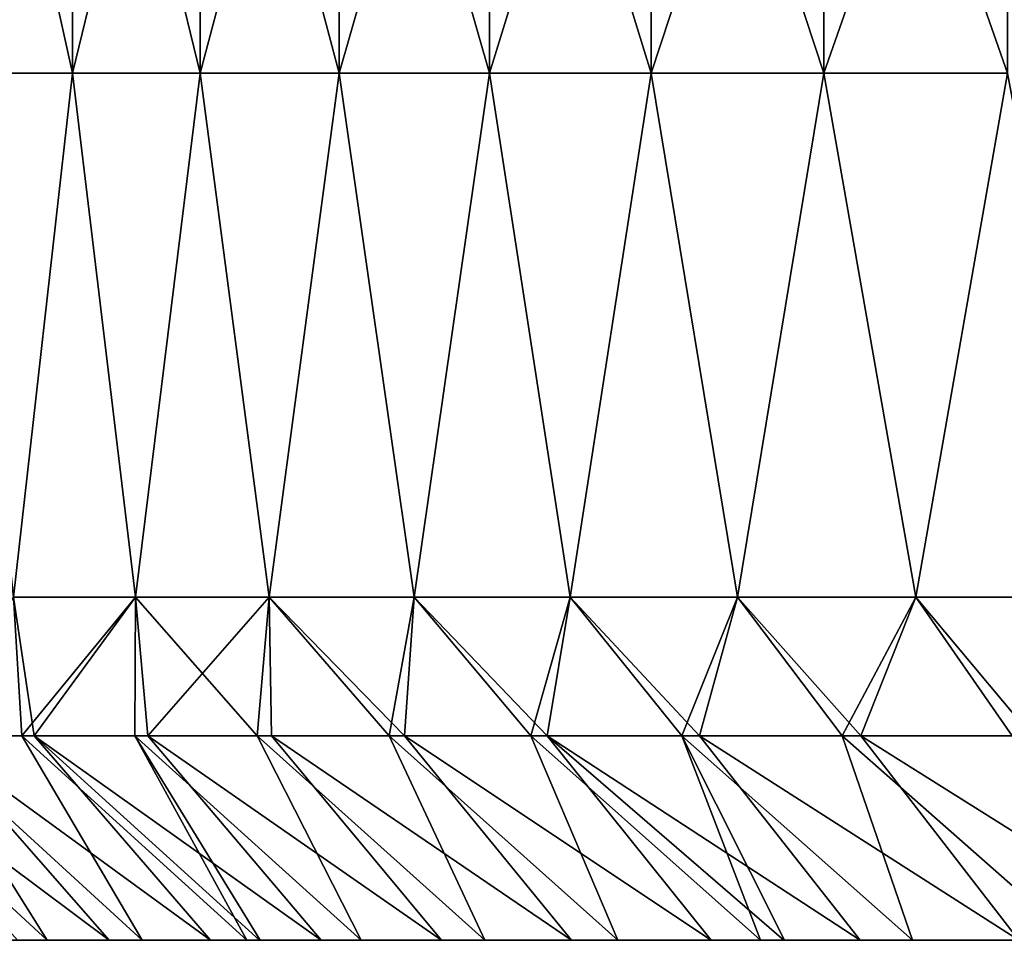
# Model space of a CAD drawing. Header units: inches. Extents: x -3.56 to 3.56, y -0.38 to 0.62.
# Tile 2 of 256: x -3.47 to -3.32, y -0.06 to 0.08. Entities that reach past the tile are written whole.
import ezdxf

# ---------------------------------------------------------------- set-up
doc = ezdxf.new("R2010")
doc.units = ezdxf.units.IN
doc.header["$LTSCALE"] = 65.185185
doc.header["$MEASUREMENT"] = 0
for name, color, linetype in [('2', 7, 'CONTINUOUS'), ('50', 7, 'CONTINUOUS'), ('51', 7, 'CONTINUOUS')]:
    doc.layers.add(name, color=color, linetype=linetype)

msp = doc.modelspace()

# ---------------------------------------------------------------- linework, layer by layer
at = {"layer": '2', "color": 13, "linetype": 'Continuous', "true_color": 0xd67263}
for points in [[(-3.46418, 0.06998, -0.83119), (-3.48195, 0.06998, -0.7533), (-3.46418, 0.15006, -0.83119), (-3.46418, 0.06998, -0.83119)], [(-3.46418, 0.15006, -0.83119), (-3.48195, 0.06998, -0.7533), (-3.48195, 0.15006, -0.7533), (-3.46418, 0.15006, -0.83119)], [(-3.48195, 0.06998, 0.7533), (-3.46418, 0.06998, 0.83119), (-3.48195, 0.15006, 0.7533), (-3.48195, 0.06998, 0.7533)], [(-3.48195, 0.15006, 0.7533), (-3.46418, 0.06998, 0.83119), (-3.46418, 0.15006, 0.83119), (-3.48195, 0.15006, 0.7533)], [(-3.44467, 0.06998, -0.90867), (-3.46418, 0.06998, -0.83119), (-3.44467, 0.15006, -0.90867), (-3.44467, 0.06998, -0.90867)], [(-3.44467, 0.15006, -0.90867), (-3.46418, 0.06998, -0.83119), (-3.46418, 0.15006, -0.83119), (-3.44467, 0.15006, -0.90867)], [(-3.46418, 0.06998, 0.83119), (-3.44467, 0.06998, 0.90867), (-3.46418, 0.15006, 0.83119), (-3.46418, 0.06998, 0.83119)], [(-3.46418, 0.15006, 0.83119), (-3.44467, 0.06998, 0.90867), (-3.44467, 0.15006, 0.90867), (-3.46418, 0.15006, 0.83119)], [(-3.42342, 0.06998, -0.98569), (-3.44467, 0.06998, -0.90867), (-3.42342, 0.15006, -0.98569), (-3.42342, 0.06998, -0.98569)], [(-3.42342, 0.15006, -0.98569), (-3.44467, 0.06998, -0.90867), (-3.44467, 0.15006, -0.90867), (-3.42342, 0.15006, -0.98569)], [(-3.44467, 0.06998, 0.90867), (-3.42342, 0.06998, 0.98569), (-3.44467, 0.15006, 0.90867), (-3.44467, 0.06998, 0.90867)], [(-3.44467, 0.15006, 0.90867), (-3.42342, 0.06998, 0.98569), (-3.42342, 0.15006, 0.98569), (-3.44467, 0.15006, 0.90867)], [(-3.40046, 0.06998, -1.06221), (-3.42342, 0.06998, -0.98569), (-3.40046, 0.15006, -1.06221), (-3.40046, 0.06998, -1.06221)], [(-3.40046, 0.15006, -1.06221), (-3.42342, 0.06998, -0.98569), (-3.42342, 0.15006, -0.98569), (-3.40046, 0.15006, -1.06221)], [(-3.42342, 0.06998, 0.98569), (-3.40046, 0.06998, 1.06221), (-3.42342, 0.15006, 0.98569), (-3.42342, 0.06998, 0.98569)], [(-3.42342, 0.15006, 0.98569), (-3.40046, 0.06998, 1.06221), (-3.40046, 0.15006, 1.06221), (-3.42342, 0.15006, 0.98569)], [(-3.37578, 0.06998, -1.1382), (-3.40046, 0.06998, -1.06221), (-3.37578, 0.15006, -1.1382), (-3.37578, 0.06998, -1.1382)], [(-3.37578, 0.15006, -1.1382), (-3.40046, 0.06998, -1.06221), (-3.40046, 0.15006, -1.06221), (-3.37578, 0.15006, -1.1382)], [(-3.40046, 0.06998, 1.06221), (-3.37578, 0.06998, 1.1382), (-3.40046, 0.15006, 1.06221), (-3.40046, 0.06998, 1.06221)], [(-3.40046, 0.15006, 1.06221), (-3.37578, 0.06998, 1.1382), (-3.37578, 0.15006, 1.1382), (-3.40046, 0.15006, 1.06221)], [(-3.34941, 0.06998, -1.21362), (-3.37578, 0.06998, -1.1382), (-3.34941, 0.15006, -1.21362), (-3.34941, 0.06998, -1.21362)], [(-3.34941, 0.15006, -1.21362), (-3.37578, 0.06998, -1.1382), (-3.37578, 0.15006, -1.1382), (-3.34941, 0.15006, -1.21362)], [(-3.37578, 0.06998, 1.1382), (-3.34941, 0.06998, 1.21362), (-3.37578, 0.15006, 1.1382), (-3.37578, 0.06998, 1.1382)], [(-3.37578, 0.15006, 1.1382), (-3.34941, 0.06998, 1.21362), (-3.34941, 0.15006, 1.21362), (-3.37578, 0.15006, 1.1382)], [(-3.32135, 0.06998, -1.28843), (-3.34941, 0.06998, -1.21362), (-3.32135, 0.15006, -1.28843), (-3.32135, 0.06998, -1.28843)], [(-3.32135, 0.15006, -1.28843), (-3.34941, 0.06998, -1.21362), (-3.34941, 0.15006, -1.21362), (-3.32135, 0.15006, -1.28843)], [(-3.34941, 0.06998, 1.21362), (-3.32135, 0.06998, 1.28843), (-3.34941, 0.15006, 1.21362), (-3.34941, 0.06998, 1.21362)], [(-3.34941, 0.15006, 1.21362), (-3.32135, 0.06998, 1.28843), (-3.32135, 0.15006, 1.28843), (-3.34941, 0.15006, 1.21362)], [(-3.46418, 0.06998, -0.83119), (-3.47318, -0.0101, -0.79273), (-3.48195, 0.06998, -0.7533), (-3.46418, 0.06998, -0.83119)], [(-3.48195, 0.06998, 0.7533), (-3.47318, -0.0101, 0.79273), (-3.46418, 0.06998, 0.83119), (-3.48195, 0.06998, 0.7533)], [(-3.45452, -0.0101, -0.87046), (-3.47318, -0.0101, -0.79273), (-3.46418, 0.06998, -0.83119), (-3.45452, -0.0101, -0.87046)], [(-3.47318, -0.0101, 0.79273), (-3.45452, -0.0101, 0.87046), (-3.46418, 0.06998, 0.83119), (-3.47318, -0.0101, 0.79273)], [(-3.44467, 0.06998, -0.90867), (-3.45452, -0.0101, -0.87046), (-3.46418, 0.06998, -0.83119), (-3.44467, 0.06998, -0.90867)], [(-3.46418, 0.06998, 0.83119), (-3.45452, -0.0101, 0.87046), (-3.44467, 0.06998, 0.90867), (-3.46418, 0.06998, 0.83119)], [(-3.43412, -0.0101, -0.94776), (-3.45452, -0.0101, -0.87046), (-3.44467, 0.06998, -0.90867), (-3.43412, -0.0101, -0.94776)], [(-3.45452, -0.0101, 0.87046), (-3.43412, -0.0101, 0.94776), (-3.44467, 0.06998, 0.90867), (-3.45452, -0.0101, 0.87046)], [(-3.42342, 0.06998, -0.98569), (-3.43412, -0.0101, -0.94776), (-3.44467, 0.06998, -0.90867), (-3.42342, 0.06998, -0.98569)], [(-3.44467, 0.06998, 0.90867), (-3.43412, -0.0101, 0.94776), (-3.42342, 0.06998, 0.98569), (-3.44467, 0.06998, 0.90867)], [(-3.41199, -0.0101, -1.02457), (-3.43412, -0.0101, -0.94776), (-3.42342, 0.06998, -0.98569), (-3.41199, -0.0101, -1.02457)], [(-3.43412, -0.0101, 0.94776), (-3.41199, -0.0101, 1.02457), (-3.42342, 0.06998, 0.98569), (-3.43412, -0.0101, 0.94776)], [(-3.40046, 0.06998, -1.06221), (-3.41199, -0.0101, -1.02457), (-3.42342, 0.06998, -0.98569), (-3.40046, 0.06998, -1.06221)], [(-3.42342, 0.06998, 0.98569), (-3.41199, -0.0101, 1.02457), (-3.40046, 0.06998, 1.06221), (-3.42342, 0.06998, 0.98569)], [(-3.38814, -0.0101, -1.10087), (-3.41199, -0.0101, -1.02457), (-3.40046, 0.06998, -1.06221), (-3.38814, -0.0101, -1.10087)], [(-3.41199, -0.0101, 1.02457), (-3.38814, -0.0101, 1.10087), (-3.40046, 0.06998, 1.06221), (-3.41199, -0.0101, 1.02457)], [(-3.37578, 0.06998, -1.1382), (-3.38814, -0.0101, -1.10087), (-3.40046, 0.06998, -1.06221), (-3.37578, 0.06998, -1.1382)], [(-3.40046, 0.06998, 1.06221), (-3.38814, -0.0101, 1.10087), (-3.37578, 0.06998, 1.1382), (-3.40046, 0.06998, 1.06221)], [(-3.36258, -0.0101, -1.17662), (-3.38814, -0.0101, -1.10087), (-3.37578, 0.06998, -1.1382), (-3.36258, -0.0101, -1.17662)], [(-3.38814, -0.0101, 1.10087), (-3.36258, -0.0101, 1.17662), (-3.37578, 0.06998, 1.1382), (-3.38814, -0.0101, 1.10087)], [(-3.34941, 0.06998, -1.21362), (-3.36258, -0.0101, -1.17662), (-3.37578, 0.06998, -1.1382), (-3.34941, 0.06998, -1.21362)], [(-3.37578, 0.06998, 1.1382), (-3.36258, -0.0101, 1.17662), (-3.34941, 0.06998, 1.21362), (-3.37578, 0.06998, 1.1382)], [(-3.33534, -0.0101, -1.25177), (-3.36258, -0.0101, -1.17662), (-3.34941, 0.06998, -1.21362), (-3.33534, -0.0101, -1.25177)], [(-3.36258, -0.0101, 1.17662), (-3.33534, -0.0101, 1.25177), (-3.34941, 0.06998, 1.21362), (-3.36258, -0.0101, 1.17662)], [(-3.32135, 0.06998, -1.28843), (-3.33534, -0.0101, -1.25177), (-3.34941, 0.06998, -1.21362), (-3.32135, 0.06998, -1.28843)], [(-3.34941, 0.06998, 1.21362), (-3.33534, -0.0101, 1.25177), (-3.32135, 0.06998, 1.28843), (-3.34941, 0.06998, 1.21362)], [(-3.30641, -0.0101, -1.3263), (-3.33534, -0.0101, -1.25177), (-3.32135, 0.06998, -1.28843), (-3.30641, -0.0101, -1.3263)], [(-3.33534, -0.0101, 1.25177), (-3.30641, -0.0101, 1.3263), (-3.32135, 0.06998, 1.28843), (-3.33534, -0.0101, 1.25177)], [(-3.48764, -0.03125, -0.72649), (-3.47318, -0.0101, -0.79273), (-3.47189, -0.03125, -0.79836), (-3.48764, -0.03125, -0.72649)], [(-3.47002, -0.03125, 0.80644), (-3.47318, -0.0101, 0.79273), (-3.48594, -0.03125, 0.73461), (-3.47002, -0.03125, 0.80644)], [(-3.47318, -0.0101, -0.79273), (-3.45452, -0.0101, -0.87046), (-3.47189, -0.03125, -0.79836), (-3.47318, -0.0101, -0.79273)], [(-3.45452, -0.0101, 0.87046), (-3.47318, -0.0101, 0.79273), (-3.47002, -0.03125, 0.80644), (-3.45452, -0.0101, 0.87046)], [(-3.47189, -0.03125, -0.79836), (-3.45452, -0.0101, -0.87046), (-3.45466, -0.03125, -0.86989), (-3.47189, -0.03125, -0.79836)], [(-3.45263, -0.03125, 0.87793), (-3.45452, -0.0101, 0.87046), (-3.47002, -0.03125, 0.80644), (-3.45263, -0.03125, 0.87793)], [(-3.45466, -0.03125, -0.86989), (-3.45452, -0.0101, -0.87046), (-3.43596, -0.03125, -0.94105), (-3.45466, -0.03125, -0.86989)], [(-3.45452, -0.0101, -0.87046), (-3.43412, -0.0101, -0.94776), (-3.43596, -0.03125, -0.94105), (-3.45452, -0.0101, -0.87046)], [(-3.43412, -0.0101, 0.94776), (-3.45452, -0.0101, 0.87046), (-3.45263, -0.03125, 0.87793), (-3.43412, -0.0101, 0.94776)], [(-3.43376, -0.03125, 0.94904), (-3.43412, -0.0101, 0.94776), (-3.45263, -0.03125, 0.87793), (-3.43376, -0.03125, 0.94904)], [(-3.43596, -0.03125, -0.94105), (-3.43412, -0.0101, -0.94776), (-3.41579, -0.03125, -1.01181), (-3.43596, -0.03125, -0.94105)], [(-3.43412, -0.0101, -0.94776), (-3.41199, -0.0101, -1.02457), (-3.41579, -0.03125, -1.01181), (-3.43412, -0.0101, -0.94776)], [(-3.41199, -0.0101, 1.02457), (-3.43412, -0.0101, 0.94776), (-3.41343, -0.03125, 1.01975), (-3.41199, -0.0101, 1.02457)], [(-3.41343, -0.03125, 1.01975), (-3.43412, -0.0101, 0.94776), (-3.43376, -0.03125, 0.94904), (-3.41343, -0.03125, 1.01975)], [(-3.41579, -0.03125, -1.01181), (-3.41199, -0.0101, -1.02457), (-3.39417, -0.03125, -1.08213), (-3.41579, -0.03125, -1.01181)], [(-3.39164, -0.03125, 1.09003), (-3.41199, -0.0101, 1.02457), (-3.41343, -0.03125, 1.01975), (-3.39164, -0.03125, 1.09003)], [(-3.41199, -0.0101, -1.02457), (-3.38814, -0.0101, -1.10087), (-3.39417, -0.03125, -1.08213), (-3.41199, -0.0101, -1.02457)], [(-3.38814, -0.0101, 1.10087), (-3.41199, -0.0101, 1.02457), (-3.39164, -0.03125, 1.09003), (-3.38814, -0.0101, 1.10087)], [(-3.39417, -0.03125, -1.08213), (-3.38814, -0.0101, -1.10087), (-3.3711, -0.03125, -1.152), (-3.39417, -0.03125, -1.08213)], [(-3.36841, -0.03125, 1.15984), (-3.38814, -0.0101, 1.10087), (-3.39164, -0.03125, 1.09003), (-3.36841, -0.03125, 1.15984)], [(-3.38814, -0.0101, -1.10087), (-3.36258, -0.0101, -1.17662), (-3.3711, -0.03125, -1.152), (-3.38814, -0.0101, -1.10087)], [(-3.36258, -0.0101, 1.17662), (-3.38814, -0.0101, 1.10087), (-3.36841, -0.03125, 1.15984), (-3.36258, -0.0101, 1.17662)], [(-3.3711, -0.03125, -1.152), (-3.36258, -0.0101, -1.17662), (-3.34659, -0.03125, -1.22137), (-3.3711, -0.03125, -1.152)], [(-3.34374, -0.03125, 1.22916), (-3.36258, -0.0101, 1.17662), (-3.36841, -0.03125, 1.15984), (-3.34374, -0.03125, 1.22916)], [(-3.36258, -0.0101, -1.17662), (-3.33534, -0.0101, -1.25177), (-3.34659, -0.03125, -1.22137), (-3.36258, -0.0101, -1.17662)], [(-3.33534, -0.0101, 1.25177), (-3.36258, -0.0101, 1.17662), (-3.34374, -0.03125, 1.22916), (-3.33534, -0.0101, 1.25177)], [(-3.34659, -0.03125, -1.22137), (-3.33534, -0.0101, -1.25177), (-3.32065, -0.03125, -1.29022), (-3.34659, -0.03125, -1.22137)], [(-3.31764, -0.03125, 1.29795), (-3.33534, -0.0101, 1.25177), (-3.34374, -0.03125, 1.22916), (-3.31764, -0.03125, 1.29795)], [(-3.33534, -0.0101, -1.25177), (-3.30641, -0.0101, -1.3263), (-3.32065, -0.03125, -1.29022), (-3.33534, -0.0101, -1.25177)], [(-3.30641, -0.0101, 1.3263), (-3.33534, -0.0101, 1.25177), (-3.31764, -0.03125, 1.29795), (-3.30641, -0.0101, 1.3263)]]:
    msp.add_3dface(points, dxfattribs=at)
at = {"layer": '50', "color": 13, "linetype": 'Continuous', "true_color": 0xd67263}
for points in [[(-3.4354, -0.0625, -0.35012), (-3.4354, -0.0625, -0.27236), (-3.51565, -0.0625, -0.33122), (-3.4354, -0.0625, -0.35012)], [(-3.51107, -0.0625, -0.37674), (-3.4354, -0.0625, -0.35012), (-3.51565, -0.0625, -0.33122), (-3.51107, -0.0625, -0.37674)], [(-3.51565, -0.0625, -0.33122), (-3.4354, -0.0625, -0.27236), (-3.51548, -0.0625, -0.25755), (-3.51565, -0.0625, -0.33122)], [(-3.4354, -0.0625, 0.27199), (-3.4354, -0.0625, 0.34975), (-3.51563, -0.0625, 0.3317), (-3.4354, -0.0625, 0.27199)], [(-3.51548, -0.0625, 0.25802), (-3.4354, -0.0625, 0.27199), (-3.51563, -0.0625, 0.3317), (-3.51548, -0.0625, 0.25802)], [(-3.51563, -0.0625, 0.3317), (-3.4354, -0.0625, 0.34975), (-3.51365, -0.0625, 0.3521), (-3.51563, -0.0625, 0.3317)], [(-3.4354, -0.0625, -0.27236), (-3.4354, -0.0625, -0.19459), (-3.51548, -0.0625, -0.25755), (-3.4354, -0.0625, -0.27236)], [(-3.4354, -0.0625, -0.19459), (-3.4354, -0.0625, -0.11683), (-3.51548, -0.0625, -0.1839), (-3.4354, -0.0625, -0.19459)], [(-3.51548, -0.0625, -0.25755), (-3.4354, -0.0625, -0.19459), (-3.51548, -0.0625, -0.1839), (-3.51548, -0.0625, -0.25755)], [(-3.4354, -0.0625, -0.11683), (-3.4354, -0.0625, -0.03907), (-3.51548, -0.0625, -0.11024), (-3.4354, -0.0625, -0.11683)], [(-3.51548, -0.0625, -0.1839), (-3.4354, -0.0625, -0.11683), (-3.51548, -0.0625, -0.11024), (-3.51548, -0.0625, -0.1839)], [(-3.4354, -0.0625, -0.03907), (-3.4354, -0.0625, 0.0387), (-3.51548, -0.0625, -0.03659), (-3.4354, -0.0625, -0.03907)], [(-3.51548, -0.0625, -0.11024), (-3.4354, -0.0625, -0.03907), (-3.51548, -0.0625, -0.03659), (-3.51548, -0.0625, -0.11024)], [(-3.4354, -0.0625, 0.0387), (-3.4354, -0.0625, 0.11646), (-3.51548, -0.0625, 0.11071), (-3.4354, -0.0625, 0.0387)], [(-3.51548, -0.0625, -0.03659), (-3.4354, -0.0625, 0.0387), (-3.51548, -0.0625, 0.03706), (-3.51548, -0.0625, -0.03659)], [(-3.51548, -0.0625, 0.03706), (-3.4354, -0.0625, 0.0387), (-3.51548, -0.0625, 0.11071), (-3.51548, -0.0625, 0.03706)], [(-3.4354, -0.0625, 0.11646), (-3.4354, -0.0625, 0.19422), (-3.51548, -0.0625, 0.18437), (-3.4354, -0.0625, 0.11646)], [(-3.51548, -0.0625, 0.11071), (-3.4354, -0.0625, 0.11646), (-3.51548, -0.0625, 0.18437), (-3.51548, -0.0625, 0.11071)], [(-3.4354, -0.0625, 0.19422), (-3.4354, -0.0625, 0.27199), (-3.51548, -0.0625, 0.25802), (-3.4354, -0.0625, 0.19422)], [(-3.51548, -0.0625, 0.18437), (-3.4354, -0.0625, 0.19422), (-3.51548, -0.0625, 0.25802), (-3.51548, -0.0625, 0.18437)], [(-3.4354, -0.0625, 0.34975), (-3.4354, -0.0625, 0.42751), (-3.51365, -0.0625, 0.3521), (-3.4354, -0.0625, 0.34975)], [(-3.51365, -0.0625, 0.3521), (-3.4354, -0.0625, 0.42751), (-3.50564, -0.0625, 0.42448), (-3.51365, -0.0625, 0.3521)], [(-3.4354, -0.0625, -0.42789), (-3.4354, -0.0625, -0.35012), (-3.51107, -0.0625, -0.37674), (-3.4354, -0.0625, -0.42789)], [(-3.50254, -0.0625, -0.44929), (-3.4354, -0.0625, -0.42789), (-3.51107, -0.0625, -0.37674), (-3.50254, -0.0625, -0.44929)], [(-3.50564, -0.0625, 0.42448), (-3.4354, -0.0625, 0.42751), (-3.49612, -0.0625, 0.49676), (-3.50564, -0.0625, 0.42448)], [(-3.4354, -0.0625, -0.50565), (-3.4354, -0.0625, -0.42789), (-3.50254, -0.0625, -0.44929), (-3.4354, -0.0625, -0.50565)], [(-3.49252, -0.0625, -0.52153), (-3.4354, -0.0625, -0.50565), (-3.50254, -0.0625, -0.44929), (-3.49252, -0.0625, -0.52153)], [(-3.4354, -0.0625, 0.42751), (-3.4354, -0.0625, 0.50528), (-3.49612, -0.0625, 0.49676), (-3.4354, -0.0625, 0.42751)], [(-3.49612, -0.0625, 0.49676), (-3.4354, -0.0625, 0.50528), (-3.48509, -0.0625, 0.56895), (-3.49612, -0.0625, 0.49676)], [(-3.4354, -0.0625, -0.58341), (-3.4354, -0.0625, -0.50565), (-3.49252, -0.0625, -0.52153), (-3.4354, -0.0625, -0.58341)], [(-3.48103, -0.0625, -0.59343), (-3.4354, -0.0625, -0.58341), (-3.49252, -0.0625, -0.52153), (-3.48103, -0.0625, -0.59343)], [(-3.4354, -0.0625, 0.50528), (-3.4354, -0.0625, 0.58304), (-3.48509, -0.0625, 0.56895), (-3.4354, -0.0625, 0.50528)], [(-3.48509, -0.0625, 0.56895), (-3.4354, -0.0625, 0.58304), (-3.47256, -0.0625, 0.64097), (-3.48509, -0.0625, 0.56895)], [(-3.4354, -0.0625, -0.66118), (-3.4354, -0.0625, -0.58341), (-3.48103, -0.0625, -0.59343), (-3.4354, -0.0625, -0.66118)], [(-3.46801, -0.0625, -0.66521), (-3.4354, -0.0625, -0.66118), (-3.48103, -0.0625, -0.59343), (-3.46801, -0.0625, -0.66521)], [(-3.4354, -0.0625, 0.58304), (-3.4354, -0.0625, 0.6608), (-3.47256, -0.0625, 0.64097), (-3.4354, -0.0625, 0.58304)], [(-3.47256, -0.0625, 0.64097), (-3.4354, -0.0625, 0.6608), (-3.45856, -0.0625, 0.71271), (-3.47256, -0.0625, 0.64097)], [(-3.4535, -0.0625, -0.7368), (-3.4354, -0.0625, -0.66118), (-3.46801, -0.0625, -0.66521), (-3.4535, -0.0625, -0.7368)], [(-3.4354, -0.0625, 0.6608), (-3.4354, -0.0625, 0.73857), (-3.45856, -0.0625, 0.71271), (-3.4354, -0.0625, 0.6608)], [(-3.4354, -0.0625, 0.73857), (-3.44309, -0.0625, 0.78409), (-3.45856, -0.0625, 0.71271), (-3.4354, -0.0625, 0.73857)], [(-3.4354, -0.0625, -0.73894), (-3.4354, -0.0625, -0.66118), (-3.4535, -0.0625, -0.7368), (-3.4354, -0.0625, -0.73894)], [(-3.43751, -0.0625, -0.80813), (-3.4354, -0.0625, -0.73894), (-3.4535, -0.0625, -0.7368), (-3.43751, -0.0625, -0.80813)], [(-3.4354, -0.0625, 0.73857), (-3.43558, -0.0625, 0.81639), (-3.44309, -0.0625, 0.78409), (-3.4354, -0.0625, 0.73857)], [(-3.43548, -0.0625, -0.81672), (-3.4354, -0.0625, -0.73894), (-3.43751, -0.0625, -0.80813), (-3.43548, -0.0625, -0.81672)], [(-3.35532, -0.0625, 0.78568), (-3.35532, -0.0625, 0.86426), (-3.43558, -0.0625, 0.81639), (-3.35532, -0.0625, 0.78568)], [(-3.4354, -0.0625, 0.73857), (-3.35532, -0.0625, 0.78568), (-3.43558, -0.0625, 0.81639), (-3.4354, -0.0625, 0.73857)], [(-3.43558, -0.0625, 0.81639), (-3.35532, -0.0625, 0.86426), (-3.42618, -0.0625, 0.85501), (-3.43558, -0.0625, 0.81639)], [(-3.35532, -0.0625, -0.8646), (-3.35532, -0.0625, -0.78601), (-3.43548, -0.0625, -0.81672), (-3.35532, -0.0625, -0.8646)], [(-3.42005, -0.0625, -0.8791), (-3.35532, -0.0625, -0.8646), (-3.43548, -0.0625, -0.81672), (-3.42005, -0.0625, -0.8791)], [(-3.43548, -0.0625, -0.81672), (-3.35532, -0.0625, -0.78601), (-3.4354, -0.0625, -0.73894), (-3.43548, -0.0625, -0.81672)], [(-3.35532, -0.0625, -0.78601), (-3.35532, -0.0625, -0.70743), (-3.4354, -0.0625, -0.73894), (-3.35532, -0.0625, -0.78601)], [(-3.35532, -0.0625, -0.70743), (-3.35532, -0.0625, -0.62884), (-3.4354, -0.0625, -0.66118), (-3.35532, -0.0625, -0.70743)], [(-3.4354, -0.0625, -0.73894), (-3.35532, -0.0625, -0.70743), (-3.4354, -0.0625, -0.66118), (-3.4354, -0.0625, -0.73894)], [(-3.35532, -0.0625, -0.62884), (-3.35532, -0.0625, -0.55026), (-3.4354, -0.0625, -0.58341), (-3.35532, -0.0625, -0.62884)], [(-3.4354, -0.0625, -0.66118), (-3.35532, -0.0625, -0.62884), (-3.4354, -0.0625, -0.58341), (-3.4354, -0.0625, -0.66118)], [(-3.35532, -0.0625, -0.55026), (-3.35532, -0.0625, -0.47168), (-3.4354, -0.0625, -0.50565), (-3.35532, -0.0625, -0.55026)], [(-3.4354, -0.0625, -0.58341), (-3.35532, -0.0625, -0.55026), (-3.4354, -0.0625, -0.50565), (-3.4354, -0.0625, -0.58341)], [(-3.35532, -0.0625, -0.47168), (-3.35532, -0.0625, -0.39309), (-3.4354, -0.0625, -0.42789), (-3.35532, -0.0625, -0.47168)], [(-3.4354, -0.0625, -0.50565), (-3.35532, -0.0625, -0.47168), (-3.4354, -0.0625, -0.42789), (-3.4354, -0.0625, -0.50565)], [(-3.35532, -0.0625, -0.39309), (-3.35532, -0.0625, -0.31451), (-3.4354, -0.0625, -0.35012), (-3.35532, -0.0625, -0.39309)], [(-3.4354, -0.0625, -0.42789), (-3.35532, -0.0625, -0.39309), (-3.4354, -0.0625, -0.35012), (-3.4354, -0.0625, -0.42789)], [(-3.35532, -0.0625, -0.31451), (-3.35532, -0.0625, -0.23592), (-3.4354, -0.0625, -0.27236), (-3.35532, -0.0625, -0.31451)], [(-3.4354, -0.0625, -0.35012), (-3.35532, -0.0625, -0.31451), (-3.4354, -0.0625, -0.27236), (-3.4354, -0.0625, -0.35012)], [(-3.35532, -0.0625, -0.23592), (-3.35532, -0.0625, -0.15734), (-3.4354, -0.0625, -0.19459), (-3.35532, -0.0625, -0.23592)], [(-3.4354, -0.0625, -0.27236), (-3.35532, -0.0625, -0.23592), (-3.4354, -0.0625, -0.19459), (-3.4354, -0.0625, -0.27236)], [(-3.35532, -0.0625, -0.15734), (-3.35532, -0.0625, -0.07875), (-3.4354, -0.0625, -0.11683), (-3.35532, -0.0625, -0.15734)], [(-3.4354, -0.0625, -0.19459), (-3.35532, -0.0625, -0.15734), (-3.4354, -0.0625, -0.11683), (-3.4354, -0.0625, -0.19459)], [(-3.35532, -0.0625, -0.07875), (-3.35532, -0.0625, -0.00017), (-3.4354, -0.0625, -0.03907), (-3.35532, -0.0625, -0.07875)], [(-3.4354, -0.0625, -0.11683), (-3.35532, -0.0625, -0.07875), (-3.4354, -0.0625, -0.03907), (-3.4354, -0.0625, -0.11683)], [(-3.35532, -0.0625, -0.00017), (-3.35532, -0.0625, 0.07842), (-3.4354, -0.0625, 0.0387), (-3.35532, -0.0625, -0.00017)], [(-3.4354, -0.0625, -0.03907), (-3.35532, -0.0625, -0.00017), (-3.4354, -0.0625, 0.0387), (-3.4354, -0.0625, -0.03907)], [(-3.35532, -0.0625, 0.07842), (-3.35532, -0.0625, 0.157), (-3.4354, -0.0625, 0.11646), (-3.35532, -0.0625, 0.07842)], [(-3.4354, -0.0625, 0.0387), (-3.35532, -0.0625, 0.07842), (-3.4354, -0.0625, 0.11646), (-3.4354, -0.0625, 0.0387)], [(-3.35532, -0.0625, 0.157), (-3.35532, -0.0625, 0.23559), (-3.4354, -0.0625, 0.19422), (-3.35532, -0.0625, 0.157)], [(-3.4354, -0.0625, 0.11646), (-3.35532, -0.0625, 0.157), (-3.4354, -0.0625, 0.19422), (-3.4354, -0.0625, 0.11646)], [(-3.35532, -0.0625, 0.23559), (-3.35532, -0.0625, 0.31417), (-3.4354, -0.0625, 0.27199), (-3.35532, -0.0625, 0.23559)], [(-3.4354, -0.0625, 0.19422), (-3.35532, -0.0625, 0.23559), (-3.4354, -0.0625, 0.27199), (-3.4354, -0.0625, 0.19422)], [(-3.35532, -0.0625, 0.31417), (-3.35532, -0.0625, 0.39276), (-3.4354, -0.0625, 0.34975), (-3.35532, -0.0625, 0.31417)], [(-3.4354, -0.0625, 0.27199), (-3.35532, -0.0625, 0.31417), (-3.4354, -0.0625, 0.34975), (-3.4354, -0.0625, 0.27199)], [(-3.35532, -0.0625, 0.39276), (-3.35532, -0.0625, 0.47134), (-3.4354, -0.0625, 0.42751), (-3.35532, -0.0625, 0.39276)], [(-3.4354, -0.0625, 0.34975), (-3.35532, -0.0625, 0.39276), (-3.4354, -0.0625, 0.42751), (-3.4354, -0.0625, 0.34975)], [(-3.35532, -0.0625, 0.47134), (-3.35532, -0.0625, 0.54992), (-3.4354, -0.0625, 0.50528), (-3.35532, -0.0625, 0.47134)], [(-3.4354, -0.0625, 0.42751), (-3.35532, -0.0625, 0.47134), (-3.4354, -0.0625, 0.50528), (-3.4354, -0.0625, 0.42751)], [(-3.35532, -0.0625, 0.54992), (-3.35532, -0.0625, 0.62851), (-3.4354, -0.0625, 0.58304), (-3.35532, -0.0625, 0.54992)], [(-3.4354, -0.0625, 0.50528), (-3.35532, -0.0625, 0.54992), (-3.4354, -0.0625, 0.58304), (-3.4354, -0.0625, 0.50528)], [(-3.35532, -0.0625, 0.62851), (-3.35532, -0.0625, 0.70709), (-3.4354, -0.0625, 0.6608), (-3.35532, -0.0625, 0.62851)], [(-3.4354, -0.0625, 0.58304), (-3.35532, -0.0625, 0.62851), (-3.4354, -0.0625, 0.6608), (-3.4354, -0.0625, 0.58304)], [(-3.35532, -0.0625, 0.70709), (-3.35532, -0.0625, 0.78568), (-3.4354, -0.0625, 0.73857), (-3.35532, -0.0625, 0.70709)], [(-3.4354, -0.0625, 0.6608), (-3.35532, -0.0625, 0.70709), (-3.4354, -0.0625, 0.73857), (-3.4354, -0.0625, 0.6608)], [(-3.42618, -0.0625, 0.85501), (-3.35532, -0.0625, 0.86426), (-3.40781, -0.0625, 0.92548), (-3.42618, -0.0625, 0.85501)], [(-3.35532, -0.0625, -0.94318), (-3.35532, -0.0625, -0.8646), (-3.42005, -0.0625, -0.8791), (-3.35532, -0.0625, -0.94318)], [(-3.40116, -0.0625, -0.94962), (-3.35532, -0.0625, -0.94318), (-3.42005, -0.0625, -0.8791), (-3.40116, -0.0625, -0.94962)], [(-3.35532, -0.0625, 0.86426), (-3.35532, -0.0625, 0.94285), (-3.40781, -0.0625, 0.92548), (-3.35532, -0.0625, 0.86426)], [(-3.40781, -0.0625, 0.92548), (-3.35532, -0.0625, 0.94285), (-3.38795, -0.0625, 0.99569), (-3.40781, -0.0625, 0.92548)], [(-3.38085, -0.0625, -1.0196), (-3.35532, -0.0625, -0.94318), (-3.40116, -0.0625, -0.94962), (-3.38085, -0.0625, -1.0196)], [(-3.35532, -0.0625, 0.94285), (-3.35532, -0.0625, 1.02143), (-3.38795, -0.0625, 0.99569), (-3.35532, -0.0625, 0.94285)], [(-3.35532, -0.0625, 1.02143), (-3.36662, -0.0625, 1.06557), (-3.38795, -0.0625, 0.99569), (-3.35532, -0.0625, 1.02143)], [(-3.35532, -0.0625, -1.02177), (-3.35532, -0.0625, -0.94318), (-3.38085, -0.0625, -1.0196), (-3.35532, -0.0625, -1.02177)], [(-3.35909, -0.0625, -1.08913), (-3.35532, -0.0625, -1.02177), (-3.38085, -0.0625, -1.0196), (-3.35909, -0.0625, -1.08913)], [(-3.35532, -0.0625, 1.02143), (-3.3555, -0.0625, 1.10007), (-3.36662, -0.0625, 1.06557), (-3.35532, -0.0625, 1.02143)], [(-3.35542, -0.0625, -1.10038), (-3.35532, -0.0625, -1.02177), (-3.35909, -0.0625, -1.08913), (-3.35542, -0.0625, -1.10038)], [(-3.27524, -0.0625, 1.0797), (-3.27524, -0.0625, 1.15968), (-3.3555, -0.0625, 1.10007), (-3.27524, -0.0625, 1.0797)], [(-3.35532, -0.0625, 1.02143), (-3.27524, -0.0625, 1.0797), (-3.3555, -0.0625, 1.10007), (-3.35532, -0.0625, 1.02143)], [(-3.3555, -0.0625, 1.10007), (-3.27524, -0.0625, 1.15968), (-3.34384, -0.0625, 1.13503), (-3.3555, -0.0625, 1.10007)], [(-3.33585, -0.0625, -1.15833), (-3.27524, -0.0625, -1.07961), (-3.35542, -0.0625, -1.10038), (-3.33585, -0.0625, -1.15833)], [(-3.35542, -0.0625, -1.10038), (-3.27524, -0.0625, -1.07961), (-3.35532, -0.0625, -1.02177), (-3.35542, -0.0625, -1.10038)], [(-3.27524, -0.0625, -1.07961), (-3.27524, -0.0625, -0.99963), (-3.35532, -0.0625, -1.02177), (-3.27524, -0.0625, -1.07961)], [(-3.27524, -0.0625, -0.99963), (-3.27524, -0.0625, -0.91966), (-3.35532, -0.0625, -0.94318), (-3.27524, -0.0625, -0.99963)], [(-3.35532, -0.0625, -1.02177), (-3.27524, -0.0625, -0.99963), (-3.35532, -0.0625, -0.94318), (-3.35532, -0.0625, -1.02177)], [(-3.27524, -0.0625, -0.91966), (-3.27524, -0.0625, -0.83968), (-3.35532, -0.0625, -0.8646), (-3.27524, -0.0625, -0.91966)], [(-3.35532, -0.0625, -0.94318), (-3.27524, -0.0625, -0.91966), (-3.35532, -0.0625, -0.8646), (-3.35532, -0.0625, -0.94318)], [(-3.27524, -0.0625, -0.83968), (-3.27524, -0.0625, -0.75971), (-3.35532, -0.0625, -0.78601), (-3.27524, -0.0625, -0.83968)], [(-3.35532, -0.0625, -0.8646), (-3.27524, -0.0625, -0.83968), (-3.35532, -0.0625, -0.78601), (-3.35532, -0.0625, -0.8646)], [(-3.27524, -0.0625, -0.75971), (-3.27524, -0.0625, -0.67973), (-3.35532, -0.0625, -0.70743), (-3.27524, -0.0625, -0.75971)], [(-3.35532, -0.0625, -0.78601), (-3.27524, -0.0625, -0.75971), (-3.35532, -0.0625, -0.70743), (-3.35532, -0.0625, -0.78601)], [(-3.27524, -0.0625, -0.67973), (-3.27524, -0.0625, -0.59976), (-3.35532, -0.0625, -0.62884), (-3.27524, -0.0625, -0.67973)], [(-3.35532, -0.0625, -0.70743), (-3.27524, -0.0625, -0.67973), (-3.35532, -0.0625, -0.62884), (-3.35532, -0.0625, -0.70743)], [(-3.27524, -0.0625, -0.59976), (-3.27524, -0.0625, -0.51979), (-3.35532, -0.0625, -0.55026), (-3.27524, -0.0625, -0.59976)], [(-3.35532, -0.0625, -0.62884), (-3.27524, -0.0625, -0.59976), (-3.35532, -0.0625, -0.55026), (-3.35532, -0.0625, -0.62884)], [(-3.27524, -0.0625, -0.51979), (-3.27524, -0.0625, -0.43981), (-3.35532, -0.0625, -0.47168), (-3.27524, -0.0625, -0.51979)], [(-3.35532, -0.0625, -0.55026), (-3.27524, -0.0625, -0.51979), (-3.35532, -0.0625, -0.47168), (-3.35532, -0.0625, -0.55026)], [(-3.27524, -0.0625, -0.43981), (-3.27524, -0.0625, -0.35984), (-3.35532, -0.0625, -0.39309), (-3.27524, -0.0625, -0.43981)], [(-3.35532, -0.0625, -0.47168), (-3.27524, -0.0625, -0.43981), (-3.35532, -0.0625, -0.39309), (-3.35532, -0.0625, -0.47168)], [(-3.27524, -0.0625, -0.35984), (-3.27524, -0.0625, -0.27986), (-3.35532, -0.0625, -0.31451), (-3.27524, -0.0625, -0.35984)], [(-3.35532, -0.0625, -0.39309), (-3.27524, -0.0625, -0.35984), (-3.35532, -0.0625, -0.31451), (-3.35532, -0.0625, -0.39309)], [(-3.27524, -0.0625, -0.27986), (-3.27524, -0.0625, -0.19989), (-3.35532, -0.0625, -0.23592), (-3.27524, -0.0625, -0.27986)], [(-3.35532, -0.0625, -0.31451), (-3.27524, -0.0625, -0.27986), (-3.35532, -0.0625, -0.23592), (-3.35532, -0.0625, -0.31451)], [(-3.27524, -0.0625, -0.19989), (-3.27524, -0.0625, -0.11991), (-3.35532, -0.0625, -0.15734), (-3.27524, -0.0625, -0.19989)], [(-3.35532, -0.0625, -0.23592), (-3.27524, -0.0625, -0.19989), (-3.35532, -0.0625, -0.15734), (-3.35532, -0.0625, -0.23592)], [(-3.27524, -0.0625, -0.11991), (-3.27524, -0.0625, -0.03994), (-3.35532, -0.0625, -0.07875), (-3.27524, -0.0625, -0.11991)], [(-3.35532, -0.0625, -0.15734), (-3.27524, -0.0625, -0.11991), (-3.35532, -0.0625, -0.07875), (-3.35532, -0.0625, -0.15734)], [(-3.27524, -0.0625, -0.03994), (-3.27524, -0.0625, 0.04003), (-3.35532, -0.0625, -0.00017), (-3.27524, -0.0625, -0.03994)], [(-3.35532, -0.0625, -0.07875), (-3.27524, -0.0625, -0.03994), (-3.35532, -0.0625, -0.00017), (-3.35532, -0.0625, -0.07875)], [(-3.27524, -0.0625, 0.04003), (-3.27524, -0.0625, 0.12001), (-3.35532, -0.0625, 0.07842), (-3.27524, -0.0625, 0.04003)], [(-3.35532, -0.0625, -0.00017), (-3.27524, -0.0625, 0.04003), (-3.35532, -0.0625, 0.07842), (-3.35532, -0.0625, -0.00017)], [(-3.27524, -0.0625, 0.12001), (-3.27524, -0.0625, 0.19998), (-3.35532, -0.0625, 0.157), (-3.27524, -0.0625, 0.12001)], [(-3.35532, -0.0625, 0.07842), (-3.27524, -0.0625, 0.12001), (-3.35532, -0.0625, 0.157), (-3.35532, -0.0625, 0.07842)], [(-3.27524, -0.0625, 0.19998), (-3.27524, -0.0625, 0.27996), (-3.35532, -0.0625, 0.23559), (-3.27524, -0.0625, 0.19998)], [(-3.35532, -0.0625, 0.157), (-3.27524, -0.0625, 0.19998), (-3.35532, -0.0625, 0.23559), (-3.35532, -0.0625, 0.157)], [(-3.27524, -0.0625, 0.27996), (-3.27524, -0.0625, 0.35993), (-3.35532, -0.0625, 0.31417), (-3.27524, -0.0625, 0.27996)], [(-3.35532, -0.0625, 0.23559), (-3.27524, -0.0625, 0.27996), (-3.35532, -0.0625, 0.31417), (-3.35532, -0.0625, 0.23559)], [(-3.27524, -0.0625, 0.35993), (-3.27524, -0.0625, 0.43991), (-3.35532, -0.0625, 0.39276), (-3.27524, -0.0625, 0.35993)], [(-3.35532, -0.0625, 0.31417), (-3.27524, -0.0625, 0.35993), (-3.35532, -0.0625, 0.39276), (-3.35532, -0.0625, 0.31417)], [(-3.27524, -0.0625, 0.43991), (-3.27524, -0.0625, 0.51988), (-3.35532, -0.0625, 0.47134), (-3.27524, -0.0625, 0.43991)], [(-3.35532, -0.0625, 0.39276), (-3.27524, -0.0625, 0.43991), (-3.35532, -0.0625, 0.47134), (-3.35532, -0.0625, 0.39276)], [(-3.27524, -0.0625, 0.51988), (-3.27524, -0.0625, 0.59986), (-3.35532, -0.0625, 0.54992), (-3.27524, -0.0625, 0.51988)], [(-3.35532, -0.0625, 0.47134), (-3.27524, -0.0625, 0.51988), (-3.35532, -0.0625, 0.54992), (-3.35532, -0.0625, 0.47134)], [(-3.27524, -0.0625, 0.59986), (-3.27524, -0.0625, 0.67983), (-3.35532, -0.0625, 0.62851), (-3.27524, -0.0625, 0.59986)], [(-3.35532, -0.0625, 0.54992), (-3.27524, -0.0625, 0.59986), (-3.35532, -0.0625, 0.62851), (-3.35532, -0.0625, 0.54992)], [(-3.27524, -0.0625, 0.67983), (-3.27524, -0.0625, 0.7598), (-3.35532, -0.0625, 0.70709), (-3.27524, -0.0625, 0.67983)], [(-3.35532, -0.0625, 0.62851), (-3.27524, -0.0625, 0.67983), (-3.35532, -0.0625, 0.70709), (-3.35532, -0.0625, 0.62851)], [(-3.27524, -0.0625, 0.7598), (-3.27524, -0.0625, 0.83978), (-3.35532, -0.0625, 0.78568), (-3.27524, -0.0625, 0.7598)], [(-3.35532, -0.0625, 0.70709), (-3.27524, -0.0625, 0.7598), (-3.35532, -0.0625, 0.78568), (-3.35532, -0.0625, 0.70709)], [(-3.27524, -0.0625, 0.83978), (-3.27524, -0.0625, 0.91975), (-3.35532, -0.0625, 0.86426), (-3.27524, -0.0625, 0.83978)], [(-3.35532, -0.0625, 0.78568), (-3.27524, -0.0625, 0.83978), (-3.35532, -0.0625, 0.86426), (-3.35532, -0.0625, 0.78568)], [(-3.27524, -0.0625, 0.91975), (-3.27524, -0.0625, 0.99973), (-3.35532, -0.0625, 0.94285), (-3.27524, -0.0625, 0.91975)], [(-3.35532, -0.0625, 0.86426), (-3.27524, -0.0625, 0.91975), (-3.35532, -0.0625, 0.94285), (-3.35532, -0.0625, 0.86426)], [(-3.27524, -0.0625, 0.99973), (-3.27524, -0.0625, 1.0797), (-3.35532, -0.0625, 1.02143), (-3.27524, -0.0625, 0.99973)], [(-3.35532, -0.0625, 0.94285), (-3.27524, -0.0625, 0.99973), (-3.35532, -0.0625, 1.02143), (-3.35532, -0.0625, 0.94285)], [(-3.34384, -0.0625, 1.13503), (-3.27524, -0.0625, 1.15968), (-3.31964, -0.0625, 1.20399), (-3.34384, -0.0625, 1.13503)], [(-3.27524, -0.0625, -1.15958), (-3.27524, -0.0625, -1.07961), (-3.33585, -0.0625, -1.15833), (-3.27524, -0.0625, -1.15958)], [(-3.31115, -0.0625, -1.22711), (-3.27524, -0.0625, -1.15958), (-3.33585, -0.0625, -1.15833), (-3.31115, -0.0625, -1.22711)]]:
    msp.add_3dface(points, dxfattribs=at)
at = {"layer": '51', "color": 13, "linetype": 'Continuous', "true_color": 0xd67263}
for points in [[(-3.5019, -0.03125, -0.65431), (-3.48764, -0.03125, -0.72649), (-3.46801, -0.0625, -0.66521), (-3.5019, -0.03125, -0.65431)], [(-3.5019, -0.03125, -0.65431), (-3.46801, -0.0625, -0.66521), (-3.48103, -0.0625, -0.59343), (-3.5019, -0.03125, -0.65431)], [(-3.48594, -0.03125, 0.73461), (-3.50037, -0.03125, 0.66246), (-3.45856, -0.0625, 0.71271), (-3.48594, -0.03125, 0.73461)], [(-3.50037, -0.03125, 0.66246), (-3.47256, -0.0625, 0.64097), (-3.45856, -0.0625, 0.71271), (-3.50037, -0.03125, 0.66246)], [(-3.48764, -0.03125, -0.72649), (-3.47189, -0.03125, -0.79836), (-3.4535, -0.0625, -0.7368), (-3.48764, -0.03125, -0.72649)], [(-3.48764, -0.03125, -0.72649), (-3.4535, -0.0625, -0.7368), (-3.46801, -0.0625, -0.66521), (-3.48764, -0.03125, -0.72649)], [(-3.47002, -0.03125, 0.80644), (-3.48594, -0.03125, 0.73461), (-3.44309, -0.0625, 0.78409), (-3.47002, -0.03125, 0.80644)], [(-3.44309, -0.0625, 0.78409), (-3.48594, -0.03125, 0.73461), (-3.45856, -0.0625, 0.71271), (-3.44309, -0.0625, 0.78409)], [(-3.47189, -0.03125, -0.79836), (-3.45466, -0.03125, -0.86989), (-3.43751, -0.0625, -0.80813), (-3.47189, -0.03125, -0.79836)], [(-3.47189, -0.03125, -0.79836), (-3.43751, -0.0625, -0.80813), (-3.4535, -0.0625, -0.7368), (-3.47189, -0.03125, -0.79836)], [(-3.45263, -0.03125, 0.87793), (-3.47002, -0.03125, 0.80644), (-3.42618, -0.0625, 0.85501), (-3.45263, -0.03125, 0.87793)], [(-3.47002, -0.03125, 0.80644), (-3.43558, -0.0625, 0.81639), (-3.42618, -0.0625, 0.85501), (-3.47002, -0.03125, 0.80644)], [(-3.43558, -0.0625, 0.81639), (-3.47002, -0.03125, 0.80644), (-3.44309, -0.0625, 0.78409), (-3.43558, -0.0625, 0.81639)], [(-3.45466, -0.03125, -0.86989), (-3.43596, -0.03125, -0.94105), (-3.42005, -0.0625, -0.8791), (-3.45466, -0.03125, -0.86989)], [(-3.45466, -0.03125, -0.86989), (-3.42005, -0.0625, -0.8791), (-3.43548, -0.0625, -0.81672), (-3.45466, -0.03125, -0.86989)], [(-3.45466, -0.03125, -0.86989), (-3.43548, -0.0625, -0.81672), (-3.43751, -0.0625, -0.80813), (-3.45466, -0.03125, -0.86989)], [(-3.43376, -0.03125, 0.94904), (-3.45263, -0.03125, 0.87793), (-3.40781, -0.0625, 0.92548), (-3.43376, -0.03125, 0.94904)], [(-3.45263, -0.03125, 0.87793), (-3.42618, -0.0625, 0.85501), (-3.40781, -0.0625, 0.92548), (-3.45263, -0.03125, 0.87793)], [(-3.43596, -0.03125, -0.94105), (-3.41579, -0.03125, -1.01181), (-3.40116, -0.0625, -0.94962), (-3.43596, -0.03125, -0.94105)], [(-3.43596, -0.03125, -0.94105), (-3.40116, -0.0625, -0.94962), (-3.42005, -0.0625, -0.8791), (-3.43596, -0.03125, -0.94105)], [(-3.41343, -0.03125, 1.01975), (-3.43376, -0.03125, 0.94904), (-3.38795, -0.0625, 0.99569), (-3.41343, -0.03125, 1.01975)], [(-3.43376, -0.03125, 0.94904), (-3.40781, -0.0625, 0.92548), (-3.38795, -0.0625, 0.99569), (-3.43376, -0.03125, 0.94904)], [(-3.41579, -0.03125, -1.01181), (-3.39417, -0.03125, -1.08213), (-3.38085, -0.0625, -1.0196), (-3.41579, -0.03125, -1.01181)], [(-3.41579, -0.03125, -1.01181), (-3.38085, -0.0625, -1.0196), (-3.40116, -0.0625, -0.94962), (-3.41579, -0.03125, -1.01181)], [(-3.39164, -0.03125, 1.09003), (-3.41343, -0.03125, 1.01975), (-3.36662, -0.0625, 1.06557), (-3.39164, -0.03125, 1.09003)], [(-3.36662, -0.0625, 1.06557), (-3.41343, -0.03125, 1.01975), (-3.38795, -0.0625, 0.99569), (-3.36662, -0.0625, 1.06557)], [(-3.39417, -0.03125, -1.08213), (-3.3711, -0.03125, -1.152), (-3.35909, -0.0625, -1.08913), (-3.39417, -0.03125, -1.08213)], [(-3.39417, -0.03125, -1.08213), (-3.35909, -0.0625, -1.08913), (-3.38085, -0.0625, -1.0196), (-3.39417, -0.03125, -1.08213)], [(-3.36841, -0.03125, 1.15984), (-3.39164, -0.03125, 1.09003), (-3.34384, -0.0625, 1.13503), (-3.36841, -0.03125, 1.15984)], [(-3.39164, -0.03125, 1.09003), (-3.3555, -0.0625, 1.10007), (-3.34384, -0.0625, 1.13503), (-3.39164, -0.03125, 1.09003)], [(-3.3555, -0.0625, 1.10007), (-3.39164, -0.03125, 1.09003), (-3.36662, -0.0625, 1.06557), (-3.3555, -0.0625, 1.10007)], [(-3.3711, -0.03125, -1.152), (-3.34659, -0.03125, -1.22137), (-3.33585, -0.0625, -1.15833), (-3.3711, -0.03125, -1.152)], [(-3.3711, -0.03125, -1.152), (-3.33585, -0.0625, -1.15833), (-3.35542, -0.0625, -1.10038), (-3.3711, -0.03125, -1.152)], [(-3.3711, -0.03125, -1.152), (-3.35542, -0.0625, -1.10038), (-3.35909, -0.0625, -1.08913), (-3.3711, -0.03125, -1.152)], [(-3.34374, -0.03125, 1.22916), (-3.36841, -0.03125, 1.15984), (-3.31964, -0.0625, 1.20399), (-3.34374, -0.03125, 1.22916)], [(-3.36841, -0.03125, 1.15984), (-3.34384, -0.0625, 1.13503), (-3.31964, -0.0625, 1.20399), (-3.36841, -0.03125, 1.15984)], [(-3.34659, -0.03125, -1.22137), (-3.32065, -0.03125, -1.29022), (-3.31115, -0.0625, -1.22711), (-3.34659, -0.03125, -1.22137)], [(-3.34659, -0.03125, -1.22137), (-3.31115, -0.0625, -1.22711), (-3.33585, -0.0625, -1.15833), (-3.34659, -0.03125, -1.22137)], [(-3.31764, -0.03125, 1.29795), (-3.34374, -0.03125, 1.22916), (-3.29406, -0.0625, 1.27235), (-3.31764, -0.03125, 1.29795)], [(-3.29406, -0.0625, 1.27235), (-3.34374, -0.03125, 1.22916), (-3.31964, -0.0625, 1.20399), (-3.29406, -0.0625, 1.27235)]]:
    msp.add_3dface(points, dxfattribs=at)

doc.saveas('drawing.dxf')
